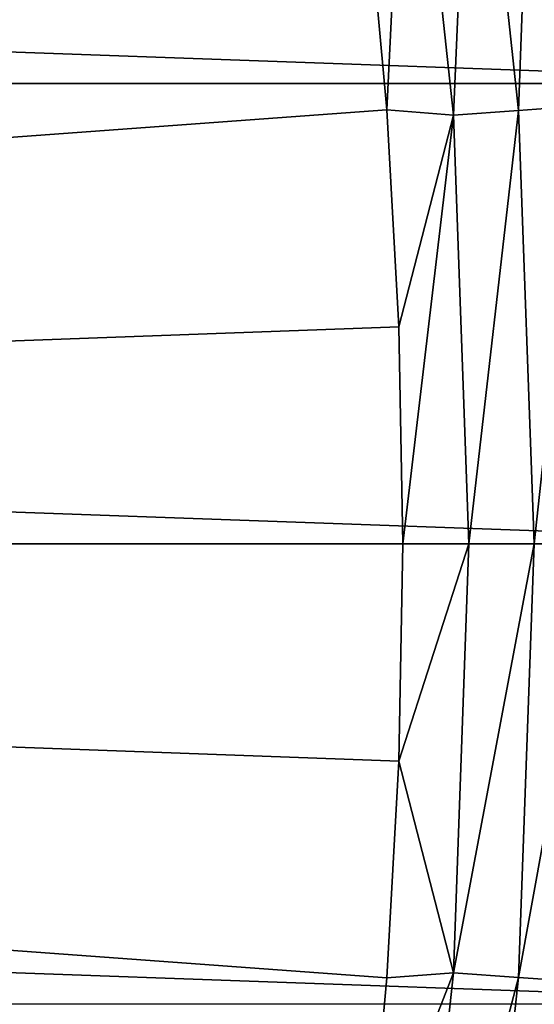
# Model space of a CAD drawing. Header units: metres. Extents: x -22 to 72, y -237 to 23.
# Tile 245 of 256: x 19.4 to 21.19, y -1.61 to 1.83. Entities that reach past the tile are written whole.
import ezdxf

# ---------------------------------------------------------------- set-up
doc = ezdxf.new("R2010")
doc.units = ezdxf.units.M
doc.layers.add('solid_509588_MEDIA_SW0001', color=7, linetype='CONTINUOUS')

msp = doc.modelspace()

# ---------------------------------------------------------------- linework, layer by layer
at = {"layer": 'solid_509588_MEDIA_SW0001'}
for points in [[(19.621035, 6.693768, 132.530869), (19.363476, 7.405902, 132.530869), (0, 0, 132.892746)], [(19.852415, 5.972702, 132.530869), (19.621035, 6.693768, 132.530869), (0, 0, 132.892746)], [(20.057306, 5.243667, 132.530869), (19.852415, 5.972702, 132.530869), (0, 0, 132.892746)], [(20.235434, 4.507635, 132.530869), (20.057306, 5.243667, 132.530869), (0, 0, 132.892746)], [(20.38656, 3.765589, 132.530869), (20.235434, 4.507635, 132.530869), (0, 0, 132.892746)], [(20.510487, 3.018518, 132.530869), (20.38656, 3.765589, 132.530869), (0, 0, 132.892746)], [(-22.442665, 1.605242), (-22.270899, 3.20253), (22.442665, 1.605242)], [(-22.270899, 3.20253), (22.270899, 3.20253), (22.442665, 1.605242)], [(21.190914, 3.046794, 132.385696), (20.973419, 3.015522, 132.463425), (21.135107, 1.511613, 132.463425)], [(21.354279, 1.527288, 132.385696), (21.190914, 3.046794, 132.385696), (21.135107, 1.511613, 132.463425)], [(20.607046, 2.26742, 132.530869), (20.510487, 3.018518, 132.530869), (0, 0, 132.892746)], [(20.973419, 3.015522, 132.463425), (20.747808, 2.983084, 132.5121), (20.907755, 1.495352, 132.5121)], [(21.135107, 1.511613, 132.463425), (20.973419, 3.015522, 132.463425), (20.907755, 1.495352, 132.5121)], [(20.747808, 2.983084, 132.5121), (20.607046, 2.26742, 132.530869), (20.676109, 1.513296, 132.530869)], [(20.907755, 1.495352, 132.5121), (20.747808, 2.983084, 132.5121), (20.676109, 1.513296, 132.530869)], [(20.676109, 1.513296, 132.530869), (20.607046, 2.26742, 132.530869), (0, 0, 132.892746)], [(-22.5, 0), (-22.442665, 1.605242), (22.5, 0)], [(-22.442665, 1.605242), (22.442665, 1.605242), (22.5, 0)], [(20.717583, 0.757153, 132.530869), (20.676109, 1.513296, 132.530869), (0, 0, 132.892746)], [(20.907755, 1.495352, 132.5121), (20.676109, 1.513296, 132.530869), (20.717583, 0.757153, 132.530869)], [(21.135107, 1.511613, 132.463425), (20.907755, 1.495352, 132.5121), (20.961163, 0, 132.5121)], [(21.189095, 0, 132.463425), (21.135107, 1.511613, 132.463425), (20.961163, 0, 132.5121)], [(21.354279, 1.527288, 132.385696), (21.135107, 1.511613, 132.463425), (21.189095, 0, 132.463425)], [(21.408827, 0, 132.385696), (21.354279, 1.527288, 132.385696), (21.189095, 0, 132.463425)], [(20.907755, 1.495352, 132.5121), (20.717583, 0.757153, 132.530869), (20.731415, 0, 132.530869)], [(20.961163, 0, 132.5121), (20.907755, 1.495352, 132.5121), (20.731415, 0, 132.530869)], [(20.717583, 0.757153, 132.530869), (0, 0, 132.892746), (20.731415, 0, 132.530869)], [(22.442665, -1.605242), (-22.5, 0), (22.5, 0)], [(22.442665, -1.605242), (-22.442665, -1.605242), (-22.5, 0)], [(20.717583, -0.757153, 132.530869), (20.731415, 0, 132.530869), (0, 0, 132.892746)], [(20.676109, -1.513296, 132.530869), (20.717583, -0.757153, 132.530869), (0, 0, 132.892746)], [(20.607046, -2.26742, 132.530869), (20.676109, -1.513296, 132.530869), (0, 0, 132.892746)], [(20.510487, -3.018518, 132.530869), (20.607046, -2.26742, 132.530869), (0, 0, 132.892746)], [(20.38656, -3.765589, 132.530869), (20.510487, -3.018518, 132.530869), (0, 0, 132.892746)], [(20.235434, -4.507635, 132.530869), (20.38656, -3.765589, 132.530869), (0, 0, 132.892746)], [(20.057306, -5.243667, 132.530869), (20.235434, -4.507635, 132.530869), (0, 0, 132.892746)], [(19.852415, -5.972702, 132.530869), (20.057306, -5.243667, 132.530869), (0, 0, 132.892746)], [(19.621035, -6.693768, 132.530869), (19.852415, -5.972702, 132.530869), (0, 0, 132.892746)], [(19.363476, -7.405902, 132.530869), (19.621035, -6.693768, 132.530869), (0, 0, 132.892746)], [(20.961163, 0, 132.5121), (20.731415, 0, 132.530869), (20.717583, -0.757153, 132.530869)], [(20.907755, -1.495352, 132.5121), (20.961163, 0, 132.5121), (20.717583, -0.757153, 132.530869)], [(20.907755, -1.495352, 132.5121), (21.189095, 0, 132.463425), (20.961163, 0, 132.5121)], [(21.135107, -1.511613, 132.463425), (21.189095, 0, 132.463425), (20.907755, -1.495352, 132.5121)], [(21.135107, -1.511613, 132.463425), (21.408827, 0, 132.385696), (21.189095, 0, 132.463425)], [(21.354279, -1.527288, 132.385696), (21.408827, 0, 132.385696), (21.135107, -1.511613, 132.463425)], [(20.907755, -1.495352, 132.5121), (20.717583, -0.757153, 132.530869), (20.676109, -1.513296, 132.530869)], [(20.907755, -1.495352, 132.5121), (20.676109, -1.513296, 132.530869), (20.607046, -2.26742, 132.530869)], [(20.747808, -2.983084, 132.5121), (20.907755, -1.495352, 132.5121), (20.607046, -2.26742, 132.530869)], [(21.135107, -1.511613, 132.463425), (20.907755, -1.495352, 132.5121), (20.747808, -2.983084, 132.5121)], [(20.973419, -3.015522, 132.463425), (21.135107, -1.511613, 132.463425), (20.747808, -2.983084, 132.5121)], [(21.354279, -1.527288, 132.385696), (21.135107, -1.511613, 132.463425), (20.973419, -3.015522, 132.463425)], [(21.190914, -3.046794, 132.385696), (21.354279, -1.527288, 132.385696), (20.973419, -3.015522, 132.463425)]]:
    msp.add_3dface(points, dxfattribs=at)

doc.saveas('drawing.dxf')
